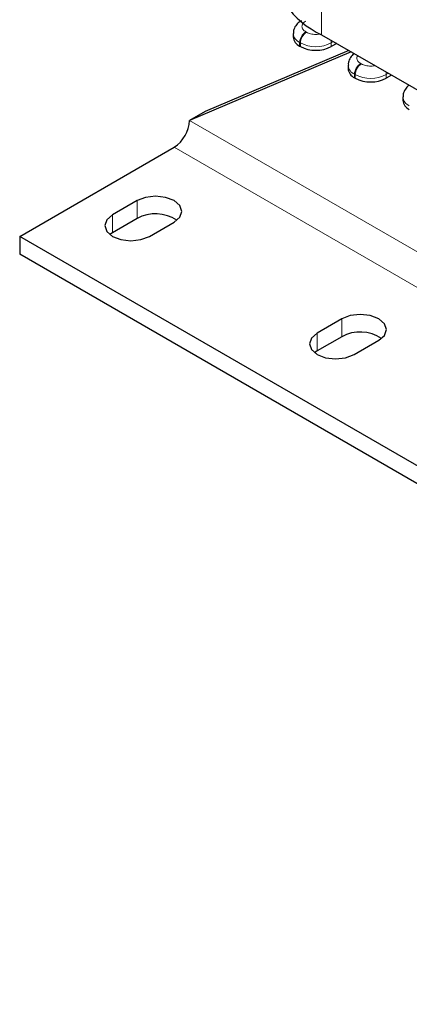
# Model space of a CAD drawing. Header units: millimetres. Extents: x 5 to 418, y 2 to 292.
# Tile 19 of 43: x 232 to 246, y 50 to 86. Entities that reach past the tile are written whole.
import ezdxf

# ---------------------------------------------------------------- set-up
doc = ezdxf.new("R2010")
doc.units = ezdxf.units.MM

msp = doc.modelspace()

# ---------------------------------------------------------------- linework, layer by layer
at = {"color": 7, "linetype": 'Continuous', "lineweight": 18}
for p, q in [((243.1792, 108.0754), (243.1792, 85.6696)), ((242.5994, 85.7756), (242.6277, 85.7593)), ((242.3731, 85.3837), (242.4014, 85.3674)), ((242.3731, 85.3837), (242.3731, 85.2531)), ((242.4014, 85.3674), (242.4014, 85.2367)), ((243.5328, 85.3674), (243.6177, 85.4164)), ((243.5328, 85.2367), (243.5328, 85.3674)), ((244.6076, 84.6163), (244.6359, 84.6)), ((244.3813, 84.2244), (244.4096, 84.2081)), ((244.3813, 84.2244), (244.3813, 84.0938)), ((244.4096, 84.2081), (244.4096, 84.0774)), ((245.5409, 84.2081), (245.6259, 84.2571)), ((245.5409, 84.0774), (245.5409, 84.2081)), ((288.6886, 53.4687), (238.3426, 82.5328)), ((288.1229, 52.4889), (237.7769, 81.5531)), ((236.4193, 79.5937), (236.4193, 78.9404)), ((235.5142, 79.0712), (235.5142, 78.4179)), ((243.9146, 75.2667), (243.9146, 74.6135)), ((243.0095, 74.7442), (243.0095, 74.091))]:
    msp.add_line(p, q, dxfattribs=at)
at = {"color": 7, "linetype": 'Continuous', "lineweight": 25}
for p, q in [((242.1388, 85.7103), (242.1388, 85.5796)), ((243.1792, 85.6696), (247.6198, 83.106)), ((244.1722, 85.0963), (238.9083, 82.8594)), ((242.3731, 85.2531), (242.4014, 85.2367)), ((243.7309, 85.3511), (243.5328, 85.2367)), ((244.2581, 85.0467), (238.3426, 82.5328)), ((244.147, 84.551), (244.147, 84.4203)), ((244.3813, 84.0938), (244.4096, 84.0774)), ((245.7391, 84.1918), (245.5409, 84.0774)), ((246.1552, 83.3917), (246.1552, 83.261)), ((238.9083, 82.8594), (238.3426, 82.5328)), ((232.1201, 78.2874), (237.7769, 81.5531)), ((236.4193, 79.5937), (235.5142, 79.0712)), ((236.4193, 78.9404), (235.5142, 78.4179)), ((236.8718, 78.2874), (237.7769, 78.8099)), ((282.4661, 49.2233), (232.1201, 78.2874)), ((232.1201, 78.2874), (232.1201, 77.6342)), ((235.5142, 78.4179), (235.4174, 78.3527)), ((282.4661, 48.5701), (232.1201, 77.6342)), ((243.9146, 75.2667), (243.0095, 74.7442)), ((243.9146, 74.6135), (243.0095, 74.091)), ((244.3671, 73.9605), (245.2722, 74.483)), ((243.0095, 74.091), (242.9128, 74.0257))]:
    msp.add_line(p, q, dxfattribs=at)
at = {"color": 7, "linetype": 'Continuous', "lineweight": 18, "flags": 128}
for points in [[(243.5162, 85.475), (243.5284, 85.4209), (243.5328, 85.3674)], [(245.5244, 84.3157), (245.5366, 84.2616), (245.5409, 84.2081)]]:
    msp.add_lwpolyline(points, dxfattribs=at)
at = {"color": 7, "linetype": 'Continuous', "lineweight": 25, "flags": 128}
for points in [[(237.7769, 78.8099), (237.985, 78.9897), (238.0581, 79.2018), (237.985, 79.4139), (237.7769, 79.5937), (237.4655, 79.7138), (237.0981, 79.756), (236.7307, 79.7138), (236.4193, 79.5937)], [(235.5142, 79.0712), (235.3061, 78.8914), (235.233, 78.6793), (235.3061, 78.4672), (235.5142, 78.2874), (235.8256, 78.1673), (236.193, 78.1251), (236.5604, 78.1673), (236.8718, 78.2874)], [(245.2722, 74.483), (245.4803, 74.6628), (245.5534, 74.8748), (245.4803, 75.0869), (245.2722, 75.2667), (244.9608, 75.3868), (244.5934, 75.429), (244.226, 75.3868), (243.9146, 75.2667)], [(243.0095, 74.7442), (242.8014, 74.5644), (242.7283, 74.3523), (242.8014, 74.1402), (243.0095, 73.9605), (243.321, 73.8403), (243.6883, 73.7981), (244.0557, 73.8403), (244.3671, 73.9605)]]:
    msp.add_lwpolyline(points, dxfattribs=at)
at = {"color": 7, "linetype": 'Continuous', "lineweight": 25}
for centre, radius, start, end in [((244.5877, 88.7084), 3.3494, 186.18746, 245.13268), ((242.5392, 85.6195), 0.4024, 185.6948, 245.62534), ((242.9671, 86.3285), 1.2296, 242.60967, 297.39033), ((244.5473, 84.4602), 0.4024, 185.6948, 245.62534), ((244.9753, 85.1692), 1.2296, 242.60967, 297.39033), ((246.5555, 83.3009), 0.4024, 185.6948, 245.62534), ((237.1144, 82.5887), 1.2294, 302.60548, 357.39452), ((237.0927, 77.7106), 1.4022, 56.15678, 118.70484), ((244.5881, 73.3836), 1.4022, 56.15678, 118.70484)]:
    msp.add_arc(centre, radius, start, end, dxfattribs=at)
at = {"color": 7, "linetype": 'Continuous', "lineweight": 18}
for centre, radius, start, end in [((242.5308, 85.7439), 0.3932, 184.47029, 246.35318), ((242.8644, 85.3613), 0.4918, 122.60548, 177.39452), ((242.8927, 85.345), 0.4918, 122.60548, 177.39452), ((242.9671, 86.4591), 1.2296, 242.60967, 297.39033), ((244.539, 84.5846), 0.3932, 184.47029, 246.35318), ((244.8726, 84.202), 0.4918, 122.60548, 177.39452), ((244.9008, 84.1857), 0.4918, 122.60548, 177.39452), ((244.9753, 85.2998), 1.2296, 242.60967, 297.39033), ((246.5472, 83.4253), 0.3932, 184.47029, 246.35318)]:
    msp.add_arc(centre, radius, start, end, dxfattribs=at)
at = {"color": 7, "linetype": 'Continuous', "lineweight": 25}
for points, knots in [([(242.4435, 86.1792), (242.4136, 86.163), (242.3272, 86.1164), (242.2217, 85.9965), (242.1435, 85.8486), (242.1473, 85.749), (242.1487, 85.7138)], [0, 0, 0, 0, 0.1700157, 0.4912143, 0.8204718, 1, 1, 1, 1]), ([(244.3791, 84.9769), (244.3742, 84.9741), (244.3142, 84.9394), (244.2311, 84.8358), (244.1515, 84.6895), (244.1554, 84.5897), (244.1568, 84.5545)], [0, 0, 0, 0, 0.0326614, 0.4070152, 0.7907616, 1, 1, 1, 1]), ([(246.3872, 83.8176), (246.3824, 83.8148), (246.3224, 83.7801), (246.2393, 83.6765), (246.1597, 83.5302), (246.1636, 83.4304), (246.165, 83.3952)], [0, 0, 0, 0, 0.0326614, 0.4070152, 0.7907616, 1, 1, 1, 1])]:
    msp.add_open_spline(points, degree=3, knots=knots, dxfattribs=at)
at = {"color": 7, "linetype": 'Continuous', "lineweight": 18}
for points, knots in [([(242.5994, 86.1675), (242.5613, 86.1402), (242.5024, 86.0981), (242.4656, 86.0281), (242.4554, 85.9716), (242.4655, 85.9151), (242.5024, 85.845), (242.5613, 85.8029), (242.5994, 85.7756)], [0, 0, 0, 0, 0.2394429, 0.3695788, 0.4999999, 0.6301358, 0.7605571, 1, 1, 1, 1]), ([(242.6277, 85.7593), (242.6749, 85.7373), (242.7478, 85.7033), (242.8692, 85.682), (242.9668, 85.6764), (243.0581, 85.6807), (243.1127, 85.6921), (243.1365, 85.697)], [0, 0, 0, 0, 0.32757737, 0.50561374, 0.68404037, 0.86207691, 1, 1, 1, 1]), ([(244.4985, 84.9079), (244.4905, 84.8949), (244.4713, 84.8641), (244.4641, 84.8122), (244.4736, 84.7558), (244.5106, 84.6857), (244.5695, 84.6436), (244.6076, 84.6163)], [0, 0, 0, 0, 0.1313538, 0.3110587, 0.4903707, 0.6700758, 1, 1, 1, 1]), ([(244.6359, 84.6), (244.6831, 84.578), (244.756, 84.544), (244.8774, 84.5227), (244.975, 84.5171), (245.065, 84.5213), (245.1184, 84.5324), (245.141, 84.5371)], [0, 0, 0, 0, 0.329926, 0.5092388, 0.6889447, 0.8682576, 1, 1, 1, 1])]:
    msp.add_open_spline(points, degree=3, knots=knots, dxfattribs=at)

doc.saveas('drawing.dxf')
